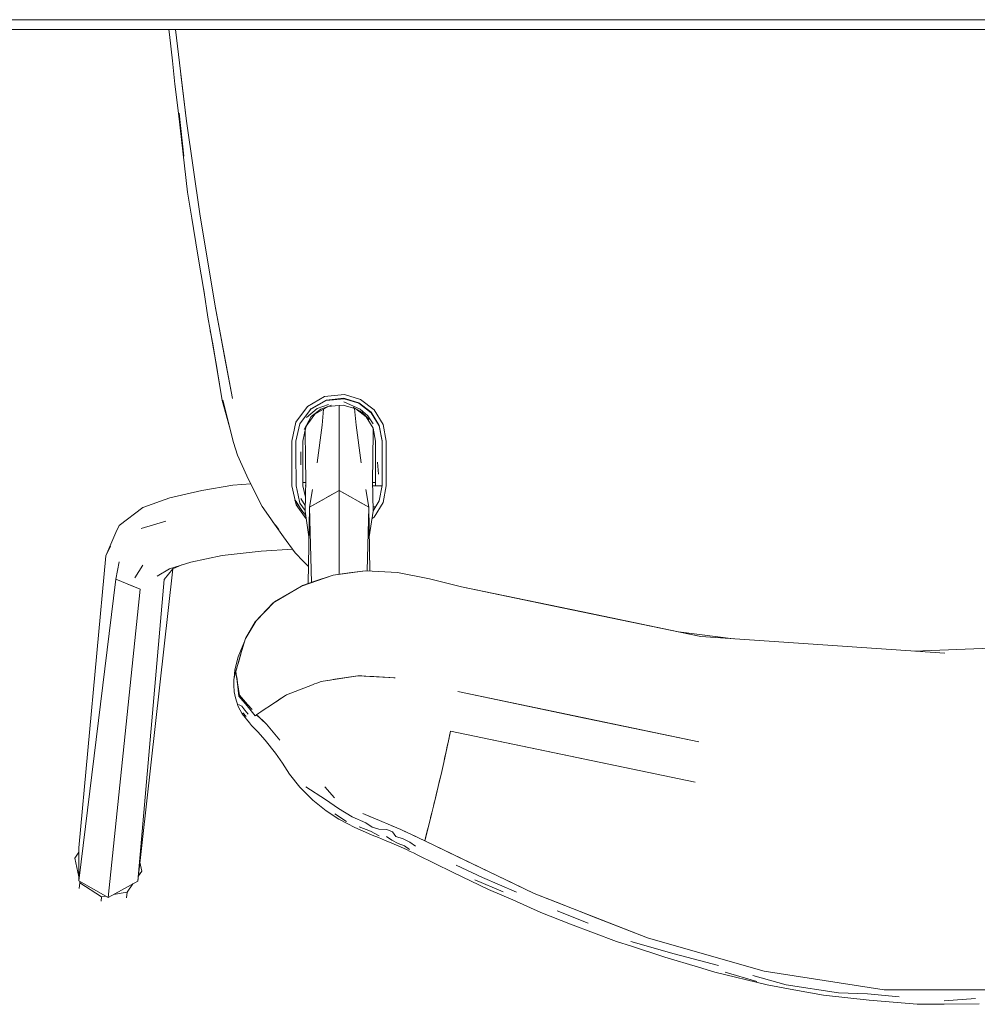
# Model space of a CAD drawing. Header units: millimetres. Extents: x -261 to 187, y -214 to 106.
# Tile 43 of 256: x -220.016 to -219.726, y -160.631 to -160.333. Entities that reach past the tile are written whole.
import ezdxf

# ---------------------------------------------------------------- set-up
doc = ezdxf.new("R2010")
doc.units = ezdxf.units.MM
doc.header["$LTSCALE"] = 0.005
doc.header["$MEASUREMENT"] = 0
doc.layers.add('IFC-Elemento de mobília-Contorno', color=9, linetype='Continuous', lineweight=5)

msp = doc.modelspace()

# ---------------------------------------------------------------- linework, layer by layer
at = {"layer": 'IFC-Elemento de mobília-Contorno', "lineweight": 5}
for p, q in [((-220.6315, -160.33301), (-219.4376, -160.33301)), ((-220.6345, -160.33601), (-219.4346, -160.33601)), ((-219.97051, -160.33601), (-219.97034, -160.33751)), ((-219.97051, -160.33601), (-219.97034, -160.33751)), ((-219.96853, -160.33601), (-219.96517, -160.36373)), ((-219.97034, -160.33751), (-219.96942, -160.34544)), ((-219.97034, -160.33751), (-219.96942, -160.34546)), ((-219.96942, -160.34544), (-219.96871, -160.35256)), ((-219.96688, -160.34964), (-219.96517, -160.36373)), ((-219.96871, -160.35256), (-219.96758, -160.36136)), ((-219.96758, -160.36136), (-219.96667, -160.36932)), ((-219.96737, -160.36131), (-219.966, -160.37437)), ((-219.96517, -160.36373), (-219.96114, -160.39183)), ((-219.96667, -160.36932), (-219.96483, -160.38523)), ((-219.96667, -160.36932), (-219.96575, -160.37727)), ((-219.96575, -160.37727), (-219.96483, -160.38523)), ((-219.96316, -160.37778), (-219.96114, -160.39183)), ((-219.96483, -160.38523), (-219.96352, -160.39312)), ((-219.96483, -160.38523), (-219.96351, -160.3932)), ((-219.96352, -160.39312), (-219.96303, -160.3963)), ((-219.96114, -160.39183), (-219.95882, -160.40583)), ((-219.96114, -160.39183), (-219.9565, -160.41984)), ((-219.96303, -160.3963), (-219.96165, -160.40496)), ((-219.96165, -160.40496), (-219.95977, -160.41571)), ((-219.95882, -160.40583), (-219.9565, -160.41984)), ((-219.96001, -160.41432), (-219.9597, -160.41621)), ((-219.96001, -160.41435), (-219.9597, -160.41619)), ((-219.95977, -160.41571), (-219.95872, -160.42312)), ((-219.9565, -160.41984), (-219.95126, -160.44774)), ((-219.9565, -160.41984), (-219.95508, -160.42743)), ((-219.95872, -160.42312), (-219.95727, -160.43087)), ((-219.95794, -160.42728), (-219.95772, -160.42871)), ((-219.95772, -160.42871), (-219.95601, -160.4385)), ((-219.95508, -160.42743), (-219.95365, -160.43502)), ((-219.95729, -160.43077), (-219.95601, -160.4385)), ((-219.95728, -160.43085), (-219.95649, -160.43559)), ((-219.95727, -160.43087), (-219.95576, -160.43959)), ((-219.95649, -160.43559), (-219.95437, -160.44839)), ((-219.95365, -160.43502), (-219.95126, -160.44774)), ((-219.95601, -160.4385), (-219.95437, -160.44839)), ((-219.92848, -160.45018), (-219.92333, -160.44723)), ((-219.92334, -160.44723), (-219.91734, -160.4466)), ((-219.91734, -160.4466), (-219.91242, -160.44811)), ((-219.95437, -160.44839), (-219.95213, -160.45633)), ((-219.95415, -160.44833), (-219.95093, -160.46108)), ((-219.932, -160.45496), (-219.92848, -160.45018)), ((-219.92763, -160.45108), (-219.92287, -160.44839)), ((-219.92754, -160.45097), (-219.92288, -160.44827)), ((-219.92625, -160.45251), (-219.92227, -160.45023)), ((-219.9256, -160.45084), (-219.92218, -160.44962)), ((-219.92444, -160.45101), (-219.92127, -160.44982)), ((-219.92337, -160.44868), (-219.92336, -160.44855)), ((-219.92288, -160.44827), (-219.91754, -160.44773)), ((-219.92287, -160.44839), (-219.91741, -160.44785)), ((-219.92227, -160.45023), (-219.92017, -160.45002)), ((-219.92017, -160.45002), (-219.9177, -160.44978)), ((-219.91891, -160.448), (-219.91891, -160.44786)), ((-219.91891, -160.46072), (-219.91891, -160.4499)), ((-219.9177, -160.44978), (-219.91388, -160.45093)), ((-219.91754, -160.44773), (-219.91526, -160.44841)), ((-219.91753, -160.44882), (-219.91254, -160.45105)), ((-219.91741, -160.44785), (-219.91296, -160.44921)), ((-219.91526, -160.44841), (-219.91297, -160.44909)), ((-219.91463, -160.45038), (-219.91203, -160.45198)), ((-219.91445, -160.44865), (-219.91444, -160.44876)), ((-219.91297, -160.44909), (-219.90922, -160.45198)), ((-219.91296, -160.44921), (-219.90923, -160.4521)), ((-219.91242, -160.44811), (-219.90833, -160.45127)), ((-219.93085, -160.45545), (-219.92762, -160.45108)), ((-219.92949, -160.45719), (-219.92743, -160.4532)), ((-219.92895, -160.45622), (-219.92625, -160.45251)), ((-219.92879, -160.45356), (-219.9256, -160.45084)), ((-219.92769, -160.45117), (-219.92754, -160.45097)), ((-219.92743, -160.4532), (-219.92444, -160.45101)), ((-219.9241, -160.45586), (-219.92361, -160.451)), ((-219.91423, -160.45083), (-219.91372, -160.45586)), ((-219.91388, -160.45093), (-219.91072, -160.45337)), ((-219.91254, -160.45105), (-219.91026, -160.453)), ((-219.91203, -160.45198), (-219.90987, -160.45415)), ((-219.91072, -160.45337), (-219.90864, -160.45678)), ((-219.91026, -160.453), (-219.90859, -160.45549)), ((-219.90923, -160.4521), (-219.90678, -160.45612)), ((-219.90922, -160.45198), (-219.90676, -160.45602)), ((-219.90865, -160.45292), (-219.90865, -160.45306)), ((-219.90833, -160.45127), (-219.90563, -160.45568)), ((-219.93324, -160.46076), (-219.932, -160.45496)), ((-219.93199, -160.46075), (-219.93085, -160.45545)), ((-219.92939, -160.45829), (-219.92895, -160.45622)), ((-219.92561, -160.46724), (-219.9241, -160.45586)), ((-219.91372, -160.45586), (-219.91221, -160.46724)), ((-219.90678, -160.45612), (-219.90592, -160.46076)), ((-219.90676, -160.45602), (-219.90591, -160.46066)), ((-219.90563, -160.45568), (-219.90467, -160.46076)), ((-219.92991, -160.46071), (-219.92939, -160.45829)), ((-219.92925, -160.4576), (-219.92909, -160.46623)), ((-219.90874, -160.46623), (-219.90861, -160.45751)), ((-219.90864, -160.45678), (-219.90791, -160.46071)), ((-219.90862, -160.45691), (-219.90861, -160.45751)), ((-219.95093, -160.46108), (-219.94969, -160.46498)), ((-219.93324, -160.46076), (-219.93324, -160.46413)), ((-219.93199, -160.46075), (-219.93199, -160.46413)), ((-219.92991, -160.46408), (-219.92991, -160.46071)), ((-219.91891, -160.4703), (-219.91891, -160.46072)), ((-219.90791, -160.46408), (-219.90791, -160.46071)), ((-219.90592, -160.46413), (-219.90592, -160.46076)), ((-219.90591, -160.46404), (-219.90591, -160.46066)), ((-219.90467, -160.46413), (-219.90467, -160.46076)), ((-219.94969, -160.46498), (-219.94685, -160.47124)), ((-219.93324, -160.46413), (-219.93323, -160.4675)), ((-219.93199, -160.46413), (-219.93199, -160.46749)), ((-219.93052, -160.46786), (-219.9305, -160.46399)), ((-219.92991, -160.46746), (-219.92991, -160.46408)), ((-219.90791, -160.46746), (-219.90791, -160.46408)), ((-219.90592, -160.4675), (-219.90592, -160.46413)), ((-219.90591, -160.46742), (-219.90591, -160.46404)), ((-219.90467, -160.4675), (-219.90467, -160.46413)), ((-219.93323, -160.4675), (-219.93323, -160.47087)), ((-219.93199, -160.46749), (-219.93198, -160.47087)), ((-219.92991, -160.47083), (-219.92991, -160.46746)), ((-219.92909, -160.46623), (-219.92904, -160.47245)), ((-219.90878, -160.47245), (-219.90874, -160.46623)), ((-219.90791, -160.47083), (-219.90791, -160.46746)), ((-219.90733, -160.46711), (-219.90703, -160.47068)), ((-219.90592, -160.47087), (-219.90592, -160.4675)), ((-219.90591, -160.46742), (-219.9059, -160.47079)), ((-219.90467, -160.47087), (-219.90467, -160.4675)), ((-219.94685, -160.47124), (-219.94352, -160.478)), ((-219.93323, -160.47087), (-219.93323, -160.47424)), ((-219.93198, -160.47087), (-219.93198, -160.47424)), ((-219.92991, -160.47421), (-219.92991, -160.47083)), ((-219.91891, -160.47564), (-219.91891, -160.4703)), ((-219.90791, -160.47421), (-219.90791, -160.47083)), ((-219.90592, -160.4743), (-219.90592, -160.47087)), ((-219.9059, -160.47417), (-219.9059, -160.47079)), ((-219.90467, -160.4743), (-219.90467, -160.47087)), ((-219.96054, -160.47569), (-219.95113, -160.4741)), ((-219.95113, -160.4741), (-219.94564, -160.47369)), ((-219.93323, -160.47424), (-219.93198, -160.48005)), ((-219.93198, -160.47424), (-219.93136, -160.47713)), ((-219.92991, -160.47323), (-219.92926, -160.47322)), ((-219.92991, -160.47421), (-219.92916, -160.47772)), ((-219.92926, -160.48188), (-219.92904, -160.47245)), ((-219.92926, -160.47322), (-219.92906, -160.47322)), ((-219.92926, -160.4743), (-219.92908, -160.4743)), ((-219.90878, -160.47245), (-219.90857, -160.48188)), ((-219.90876, -160.47322), (-219.90791, -160.47322)), ((-219.90874, -160.4743), (-219.90593, -160.4743)), ((-219.90791, -160.47421), (-219.90776, -160.47422)), ((-219.90776, -160.47422), (-219.90733, -160.47424)), ((-219.90733, -160.47424), (-219.90668, -160.47424)), ((-219.90676, -160.47882), (-219.9059, -160.47417)), ((-219.90668, -160.47424), (-219.90592, -160.47425)), ((-219.90592, -160.47322), (-219.9059, -160.47322)), ((-219.90563, -160.47931), (-219.90467, -160.47425)), ((-219.97024, -160.47792), (-219.96054, -160.47569)), ((-219.93136, -160.47713), (-219.93083, -160.47954)), ((-219.92788, -160.48071), (-219.92702, -160.4754)), ((-219.92788, -160.48071), (-219.91891, -160.47564)), ((-219.92279, -160.47783), (-219.91891, -160.47564)), ((-219.91891, -160.49243), (-219.91891, -160.47564)), ((-219.91891, -160.47564), (-219.90995, -160.48071)), ((-219.91891, -160.47564), (-219.91549, -160.47758)), ((-219.9108, -160.4754), (-219.90995, -160.48071)), ((-219.97838, -160.48086), (-219.97024, -160.47792)), ((-219.94352, -160.478), (-219.94223, -160.48052)), ((-219.93231, -160.47852), (-219.93198, -160.47901)), ((-219.9323, -160.47857), (-219.93024, -160.48169)), ((-219.93198, -160.47901), (-219.93109, -160.48034)), ((-219.93198, -160.48005), (-219.92889, -160.48425)), ((-219.93109, -160.48034), (-219.93024, -160.48169)), ((-219.93083, -160.47954), (-219.92925, -160.48168)), ((-219.93056, -160.47814), (-219.92922, -160.48017)), ((-219.92788, -160.48071), (-219.92339, -160.47818)), ((-219.91287, -160.47906), (-219.90995, -160.48071)), ((-219.90857, -160.48178), (-219.90676, -160.47882)), ((-219.90833, -160.48372), (-219.90563, -160.47931)), ((-219.98557, -160.48623), (-219.97838, -160.48086)), ((-219.94223, -160.48052), (-219.93959, -160.48428)), ((-219.93092, -160.48066), (-219.93089, -160.48066)), ((-219.93024, -160.48169), (-219.92905, -160.48325)), ((-219.93024, -160.48169), (-219.92924, -160.48294)), ((-219.92926, -160.48188), (-219.92805, -160.48971)), ((-219.92924, -160.48294), (-219.92906, -160.48318)), ((-219.92832, -160.50388), (-219.92788, -160.48071)), ((-219.92788, -160.48071), (-219.9273, -160.50352)), ((-219.91044, -160.5), (-219.90995, -160.48071)), ((-219.90995, -160.48071), (-219.90958, -160.50004)), ((-219.90978, -160.48971), (-219.90857, -160.48188)), ((-219.9086, -160.48062), (-219.90786, -160.48062)), ((-219.98655, -160.48842), (-219.98557, -160.48623)), ((-219.97888, -160.48719), (-219.97137, -160.48495)), ((-219.93959, -160.48428), (-219.93847, -160.48583)), ((-219.93907, -160.48501), (-219.93849, -160.48583)), ((-219.93849, -160.48583), (-219.93576, -160.48973)), ((-219.93847, -160.48583), (-219.93813, -160.48629)), ((-219.93813, -160.48629), (-219.93722, -160.48753)), ((-219.90892, -160.48418), (-219.90833, -160.48372)), ((-219.98959, -160.49548), (-219.98655, -160.48842)), ((-219.93576, -160.48973), (-219.93221, -160.49454)), ((-219.98959, -160.49548), (-219.98816, -160.49257)), ((-219.95439, -160.49537), (-219.94255, -160.49406)), ((-219.94255, -160.49406), (-219.93299, -160.49348)), ((-219.93221, -160.49454), (-219.92967, -160.49719)), ((-219.91891, -160.50103), (-219.91891, -160.49243)), ((-219.99781, -160.58392), (-219.98959, -160.49548)), ((-219.98655, -160.50258), (-219.98557, -160.49726)), ((-219.98078, -160.50212), (-219.97838, -160.49824)), ((-219.97033, -160.49937), (-219.96385, -160.49735)), ((-219.96934, -160.49941), (-219.96661, -160.49821)), ((-219.96385, -160.49735), (-219.95439, -160.49537)), ((-219.92967, -160.49719), (-219.92822, -160.49867)), ((-219.97989, -160.59405), (-219.96932, -160.4994)), ((-219.97406, -160.50161), (-219.97033, -160.49937)), ((-219.97192, -160.50268), (-219.96934, -160.49941)), ((-219.93032, -160.50461), (-219.92076, -160.50128)), ((-219.93002, -160.50447), (-219.92076, -160.50128)), ((-219.92629, -160.50316), (-219.92076, -160.50128)), ((-219.92076, -160.50128), (-219.91106, -160.49996)), ((-219.92076, -160.50128), (-219.91591, -160.50062)), ((-219.91591, -160.50062), (-219.91106, -160.49996)), ((-219.91106, -160.49996), (-219.90889, -160.50007)), ((-219.90889, -160.50007), (-219.90128, -160.50055)), ((-219.90128, -160.50055), (-219.89153, -160.50241)), ((-219.99781, -160.59393), (-219.98655, -160.50258)), ((-219.98655, -160.50258), (-219.97924, -160.50556)), ((-219.9829, -160.50407), (-219.97924, -160.50556)), ((-219.97989, -160.59405), (-219.97192, -160.50268)), ((-219.93002, -160.50447), (-219.92629, -160.50316)), ((-219.89153, -160.50241), (-219.8819, -160.50482)), ((-219.98164, -160.52892), (-219.97924, -160.50556)), ((-219.93889, -160.50972), (-219.93032, -160.50461)), ((-219.93848, -160.50941), (-219.93391, -160.50674)), ((-219.93391, -160.50674), (-219.93356, -160.50654)), ((-219.93016, -160.50456), (-219.93002, -160.50447)), ((-219.8819, -160.50482), (-219.8514, -160.51117)), ((-219.8819, -160.50482), (-219.84564, -160.51237)), ((-219.94437, -160.51549), (-219.93889, -160.50972)), ((-219.9414, -160.51243), (-219.93848, -160.50941)), ((-219.93848, -160.50941), (-219.9376, -160.50895)), ((-219.93848, -160.50941), (-219.93762, -160.50897)), ((-219.94407, -160.51518), (-219.9414, -160.51243)), ((-219.8514, -160.51117), (-219.80939, -160.51993)), ((-219.84564, -160.51237), (-219.80939, -160.51993)), ((-219.94731, -160.52055), (-219.94437, -160.51549)), ((-219.94557, -160.51769), (-219.94403, -160.51513)), ((-219.94711, -160.52025), (-219.94557, -160.51769)), ((-219.81616, -160.51852), (-219.79946, -160.5206)), ((-219.94876, -160.5255), (-219.94731, -160.52055)), ((-219.94875, -160.52439), (-219.94755, -160.52137)), ((-219.80939, -160.51993), (-219.77241, -160.52246)), ((-219.9495, -160.52607), (-219.94875, -160.52439)), ((-219.77241, -160.52246), (-219.73543, -160.52499)), ((-219.7446, -160.52436), (-219.69845, -160.52246)), ((-219.95021, -160.53046), (-219.94876, -160.5255)), ((-219.95021, -160.53032), (-219.94943, -160.5278)), ((-219.95013, -160.52838), (-219.9495, -160.52607)), ((-219.94943, -160.5278), (-219.94866, -160.52528)), ((-219.98405, -160.55228), (-219.98164, -160.52892)), ((-219.95085, -160.53298), (-219.95021, -160.53032)), ((-219.95072, -160.53243), (-219.95051, -160.53008)), ((-219.95051, -160.53008), (-219.95013, -160.52838)), ((-219.95021, -160.53032), (-219.9502, -160.5304)), ((-219.95021, -160.53046), (-219.94975, -160.53423)), ((-219.95085, -160.53462), (-219.95085, -160.53298)), ((-219.94994, -160.53215), (-219.94968, -160.53399)), ((-219.94968, -160.53399), (-219.94942, -160.53583)), ((-219.92636, -160.53429), (-219.92571, -160.53404)), ((-219.92571, -160.53404), (-219.92441, -160.53353)), ((-219.92441, -160.53353), (-219.91326, -160.5318)), ((-219.92441, -160.53353), (-219.92302, -160.53332)), ((-219.92302, -160.53332), (-219.92163, -160.5331)), ((-219.92163, -160.5331), (-219.92023, -160.53288)), ((-219.92023, -160.53288), (-219.91884, -160.53267)), ((-219.91884, -160.53267), (-219.91744, -160.53245)), ((-219.91744, -160.53245), (-219.91605, -160.53223)), ((-219.91605, -160.53223), (-219.91466, -160.53202)), ((-219.91466, -160.53202), (-219.91326, -160.5318)), ((-219.91326, -160.5318), (-219.90194, -160.53243)), ((-219.91326, -160.5318), (-219.91205, -160.53187)), ((-219.91205, -160.53187), (-219.91083, -160.53194)), ((-219.91083, -160.53194), (-219.90962, -160.532)), ((-219.90962, -160.532), (-219.9084, -160.53207)), ((-219.9084, -160.53207), (-219.90679, -160.53216)), ((-219.90679, -160.53216), (-219.90517, -160.53224)), ((-219.90517, -160.53224), (-219.90355, -160.53234)), ((-219.90355, -160.53234), (-219.90232, -160.53241)), ((-219.90232, -160.53241), (-219.90194, -160.53243)), ((-219.95085, -160.53462), (-219.95075, -160.5367)), ((-219.95075, -160.5367), (-219.95035, -160.53845)), ((-219.94975, -160.53423), (-219.94927, -160.538)), ((-219.94942, -160.53583), (-219.94915, -160.53767)), ((-219.93482, -160.53754), (-219.93352, -160.53703)), ((-219.93352, -160.53703), (-219.93222, -160.53654)), ((-219.93222, -160.53654), (-219.93092, -160.53603)), ((-219.93092, -160.53603), (-219.92962, -160.53554)), ((-219.92962, -160.53554), (-219.9283, -160.53503)), ((-219.92831, -160.53503), (-219.92702, -160.53453)), ((-219.92702, -160.53453), (-219.92636, -160.53429)), ((-219.88301, -160.53658), (-219.85192, -160.54306)), ((-219.88301, -160.53658), (-219.84648, -160.5442)), ((-219.95035, -160.53845), (-219.9495, -160.54111)), ((-219.94927, -160.538), (-219.94679, -160.54096)), ((-219.94915, -160.53767), (-219.94792, -160.53907)), ((-219.94792, -160.53907), (-219.94668, -160.54047)), ((-219.93988, -160.54091), (-219.9352, -160.53774)), ((-219.9387, -160.54011), (-219.93773, -160.53947)), ((-219.93773, -160.53947), (-219.93676, -160.53883)), ((-219.93676, -160.53883), (-219.93579, -160.53818)), ((-219.93579, -160.53818), (-219.93482, -160.53754)), ((-219.9352, -160.53774), (-219.93501, -160.53766)), ((-219.9495, -160.54111), (-219.94831, -160.5433)), ((-219.94945, -160.54048), (-219.94842, -160.54102)), ((-219.94842, -160.54102), (-219.9475, -160.54223)), ((-219.94812, -160.54306), (-219.94713, -160.54419)), ((-219.9475, -160.54223), (-219.94648, -160.54341)), ((-219.94679, -160.54096), (-219.94431, -160.54391)), ((-219.94668, -160.54047), (-219.94531, -160.54203)), ((-219.94328, -160.54316), (-219.94263, -160.54273)), ((-219.94263, -160.54273), (-219.94132, -160.54186)), ((-219.94132, -160.54186), (-219.94001, -160.54098)), ((-219.94001, -160.54098), (-219.9387, -160.54011)), ((-219.85192, -160.54306), (-219.80995, -160.55181)), ((-219.94831, -160.5433), (-219.94604, -160.54607)), ((-219.94431, -160.54391), (-219.9439, -160.54364)), ((-219.94397, -160.54356), (-219.94394, -160.5436)), ((-219.94394, -160.5436), (-219.94328, -160.54316)), ((-219.94394, -160.5436), (-219.94095, -160.54644)), ((-219.94394, -160.5436), (-219.94344, -160.54407)), ((-219.94344, -160.54407), (-219.94295, -160.54454)), ((-219.94295, -160.54454), (-219.94196, -160.54548)), ((-219.94196, -160.54548), (-219.94095, -160.54644)), ((-219.84648, -160.5442), (-219.80995, -160.55181)), ((-219.94604, -160.54607), (-219.9455, -160.54686)), ((-219.9455, -160.54686), (-219.94357, -160.54878)), ((-219.94357, -160.54878), (-219.94129, -160.55133)), ((-219.94095, -160.54644), (-219.9389, -160.54888)), ((-219.94095, -160.54644), (-219.93685, -160.55132)), ((-219.9389, -160.54888), (-219.93788, -160.5501)), ((-219.88582, -160.55154), (-219.88521, -160.54857)), ((-219.88533, -160.54918), (-219.88521, -160.54857)), ((-219.88521, -160.54857), (-219.83527, -160.55898)), ((-219.88521, -160.54857), (-219.85366, -160.55514)), ((-219.94129, -160.55133), (-219.93822, -160.55527)), ((-219.93788, -160.5501), (-219.93685, -160.55132)), ((-219.8865, -160.55472), (-219.88582, -160.55154)), ((-219.88599, -160.55234), (-219.88582, -160.55154)), ((-219.88582, -160.55154), (-219.88564, -160.55067)), ((-219.88564, -160.55067), (-219.88546, -160.54979)), ((-219.88546, -160.54979), (-219.88533, -160.54918)), ((-219.98645, -160.57563), (-219.98405, -160.55228)), ((-219.88725, -160.5581), (-219.8865, -160.55472)), ((-219.88687, -160.55641), (-219.8865, -160.55472)), ((-219.8865, -160.55472), (-219.88616, -160.55313)), ((-219.88616, -160.55313), (-219.88599, -160.55234)), ((-219.93822, -160.55527), (-219.93605, -160.55828)), ((-219.88725, -160.5581), (-219.88687, -160.55641)), ((-219.85366, -160.55514), (-219.81106, -160.56402)), ((-219.93605, -160.55828), (-219.934, -160.5616)), ((-219.88806, -160.56167), (-219.88725, -160.5581)), ((-219.88806, -160.56167), (-219.88765, -160.55988)), ((-219.83527, -160.55898), (-219.81106, -160.56402)), ((-219.934, -160.5616), (-219.93087, -160.56559)), ((-219.88894, -160.5654), (-219.88806, -160.56167)), ((-219.88872, -160.56447), (-219.8885, -160.56353)), ((-219.8885, -160.56353), (-219.88806, -160.56167)), ((-219.93087, -160.56559), (-219.9269, -160.56948)), ((-219.92903, -160.56541), (-219.92303, -160.5693)), ((-219.92321, -160.56543), (-219.92034, -160.5688)), ((-219.88987, -160.5693), (-219.88894, -160.5654)), ((-219.8894, -160.56735), (-219.88894, -160.5654)), ((-219.88894, -160.5654), (-219.88872, -160.56447)), ((-219.9269, -160.56948), (-219.9228, -160.57271)), ((-219.92303, -160.5693), (-219.91907, -160.57201)), ((-219.89086, -160.57334), (-219.88987, -160.5693)), ((-219.89012, -160.57031), (-219.88987, -160.5693)), ((-219.88987, -160.5693), (-219.8894, -160.56735)), ((-219.9228, -160.57271), (-219.91899, -160.57521)), ((-219.91907, -160.57201), (-219.91498, -160.57455)), ((-219.89086, -160.57334), (-219.89037, -160.57132)), ((-219.89037, -160.57132), (-219.89012, -160.57031)), ((-219.98885, -160.59899), (-219.98645, -160.57563)), ((-219.92026, -160.57365), (-219.91672, -160.57597)), ((-219.91899, -160.57521), (-219.91649, -160.57661)), ((-219.91498, -160.57455), (-219.91085, -160.57637)), ((-219.91174, -160.57355), (-219.90601, -160.57596)), ((-219.91174, -160.57355), (-219.90888, -160.57476)), ((-219.90888, -160.57476), (-219.90744, -160.57536)), ((-219.90744, -160.57536), (-219.90601, -160.57596)), ((-219.8919, -160.57751), (-219.89086, -160.57334)), ((-219.8919, -160.57751), (-219.89138, -160.57543)), ((-219.89138, -160.57543), (-219.89112, -160.57438)), ((-219.89112, -160.57438), (-219.89086, -160.57334)), ((-219.91649, -160.57661), (-219.91417, -160.57776)), ((-219.91417, -160.57776), (-219.91096, -160.57922)), ((-219.91284, -160.57756), (-219.90944, -160.57892)), ((-219.91085, -160.57637), (-219.90892, -160.57769)), ((-219.90892, -160.57769), (-219.90686, -160.57826)), ((-219.90686, -160.57826), (-219.90446, -160.5784)), ((-219.90601, -160.57596), (-219.90028, -160.57836)), ((-219.90446, -160.5784), (-219.9028, -160.57911)), ((-219.90315, -160.57716), (-219.90028, -160.57836)), ((-219.90028, -160.57836), (-219.893, -160.5818)), ((-219.90028, -160.57836), (-219.89918, -160.57888)), ((-219.893, -160.5818), (-219.8919, -160.57751)), ((-219.89254, -160.58003), (-219.89222, -160.57877)), ((-219.89224, -160.57882), (-219.8919, -160.57751)), ((-219.91096, -160.57922), (-219.90889, -160.58008)), ((-219.90944, -160.57892), (-219.90684, -160.58035)), ((-219.90889, -160.58008), (-219.90703, -160.58084)), ((-219.90703, -160.58084), (-219.90513, -160.58157)), ((-219.90513, -160.58157), (-219.90292, -160.58249)), ((-219.90454, -160.58055), (-219.90295, -160.58164)), ((-219.90295, -160.58164), (-219.90104, -160.58261)), ((-219.9028, -160.57911), (-219.90177, -160.58048)), ((-219.90177, -160.58048), (-219.8995, -160.58122)), ((-219.8995, -160.58122), (-219.89748, -160.58224)), ((-219.89918, -160.57888), (-219.89808, -160.5794)), ((-219.89808, -160.5794), (-219.89698, -160.57992)), ((-219.89698, -160.57992), (-219.89588, -160.58044)), ((-219.89588, -160.58044), (-219.89444, -160.58112)), ((-219.89444, -160.58112), (-219.893, -160.5818)), ((-219.893, -160.5818), (-219.89254, -160.58003)), ((-219.893, -160.5818), (-219.85984, -160.59779)), ((-219.893, -160.5818), (-219.88313, -160.58656)), ((-219.99781, -160.59393), (-219.99781, -160.58392)), ((-219.90292, -160.58249), (-219.9015, -160.58309)), ((-219.9015, -160.58309), (-219.90017, -160.58372)), ((-219.90104, -160.58261), (-219.89912, -160.58332)), ((-219.90017, -160.58372), (-219.89854, -160.58447)), ((-219.89912, -160.58332), (-219.89758, -160.5844)), ((-219.89854, -160.58447), (-219.89742, -160.585)), ((-219.89748, -160.58224), (-219.89578, -160.58345)), ((-219.99902, -160.58706), (-219.99781, -160.58527)), ((-219.99902, -160.58706), (-219.99781, -160.59273)), ((-219.89742, -160.585), (-219.89638, -160.58542)), ((-219.89638, -160.58542), (-219.89507, -160.58614)), ((-219.89507, -160.58614), (-219.8901, -160.58858)), ((-219.88313, -160.58656), (-219.87326, -160.59132)), ((-219.97925, -160.58833), (-219.97871, -160.59102)), ((-219.8901, -160.58858), (-219.8844, -160.59136)), ((-219.88342, -160.58916), (-219.87554, -160.59288)), ((-219.97971, -160.59246), (-219.97871, -160.59102)), ((-219.8844, -160.59136), (-219.87369, -160.59652)), ((-219.87782, -160.59364), (-219.86928, -160.59731)), ((-219.87554, -160.59288), (-219.86523, -160.59732)), ((-219.87326, -160.59132), (-219.86655, -160.59455)), ((-219.99781, -160.59393), (-219.98885, -160.59899)), ((-219.99765, -160.59624), (-219.99743, -160.59452)), ((-219.99752, -160.59409), (-219.99743, -160.59452)), ((-219.99743, -160.59452), (-219.99089, -160.59878)), ((-219.98885, -160.59899), (-219.97989, -160.59405)), ((-219.98312, -160.59736), (-219.98139, -160.59488)), ((-219.87369, -160.59652), (-219.86634, -160.59968)), ((-219.86655, -160.59455), (-219.85984, -160.59779)), ((-219.99102, -160.60011), (-219.99098, -160.59967)), ((-219.99098, -160.59967), (-219.99093, -160.59923)), ((-219.99093, -160.59923), (-219.99089, -160.59878)), ((-219.99089, -160.59878), (-219.98963, -160.59855)), ((-219.98726, -160.59812), (-219.98312, -160.59736)), ((-219.9833, -160.59912), (-219.98312, -160.59736)), ((-219.86634, -160.59968), (-219.85778, -160.6035)), ((-219.85984, -160.59779), (-219.82555, -160.61119)), ((-219.85984, -160.59779), (-219.85127, -160.60114)), ((-219.85127, -160.60114), (-219.8427, -160.60449)), ((-219.85778, -160.6035), (-219.84888, -160.60704)), ((-219.85291, -160.60307), (-219.84348, -160.60675)), ((-219.8427, -160.60449), (-219.83413, -160.60784)), ((-219.84888, -160.60704), (-219.83492, -160.6123)), ((-219.83413, -160.60784), (-219.82555, -160.61119)), ((-219.82555, -160.61119), (-219.79016, -160.62129)), ((-219.82555, -160.61119), (-219.81671, -160.61371)), ((-219.83492, -160.6123), (-219.83034, -160.61375)), ((-219.83058, -160.61236), (-219.81739, -160.61607)), ((-219.83034, -160.61375), (-219.82025, -160.61707)), ((-219.81671, -160.61371), (-219.80786, -160.61624)), ((-219.82025, -160.61707), (-219.81005, -160.62012)), ((-219.81739, -160.61607), (-219.80397, -160.61957)), ((-219.80786, -160.61624), (-219.79901, -160.61877)), ((-219.81005, -160.62012), (-219.8051, -160.62157)), ((-219.79901, -160.61877), (-219.79016, -160.62129)), ((-219.8051, -160.62157), (-219.7893, -160.62544)), ((-219.80201, -160.62165), (-219.79239, -160.62442)), ((-219.79361, -160.62261), (-219.7835, -160.62542)), ((-219.79016, -160.62129), (-219.75382, -160.62699)), ((-219.79016, -160.62129), (-219.78108, -160.62272)), ((-219.78108, -160.62272), (-219.77199, -160.62414)), ((-219.7893, -160.62544), (-219.78229, -160.62674)), ((-219.7835, -160.62542), (-219.76763, -160.62784)), ((-219.77199, -160.62414), (-219.7629, -160.62557)), ((-219.7629, -160.62557), (-219.75382, -160.62699)), ((-219.78229, -160.62674), (-219.77219, -160.62853)), ((-219.77219, -160.62853), (-219.75838, -160.6301)), ((-219.76763, -160.62784), (-219.75888, -160.62815)), ((-219.75888, -160.62815), (-219.74932, -160.62912)), ((-219.75382, -160.62699), (-219.71704, -160.62699)), ((-219.75382, -160.62699), (-219.74462, -160.62699)), ((-219.74462, -160.62699), (-219.73543, -160.62699)), ((-219.73543, -160.62699), (-219.72623, -160.62699)), ((-219.72623, -160.62699), (-219.71704, -160.62699)), ((-219.75838, -160.6301), (-219.74385, -160.63129)), ((-219.74385, -160.63129), (-219.73569, -160.63135)), ((-219.73569, -160.63135), (-219.72504, -160.63116)), ((-219.73566, -160.63033), (-219.72617, -160.62959))]:
    msp.add_line(p, q, dxfattribs=at)

doc.saveas('drawing.dxf')
